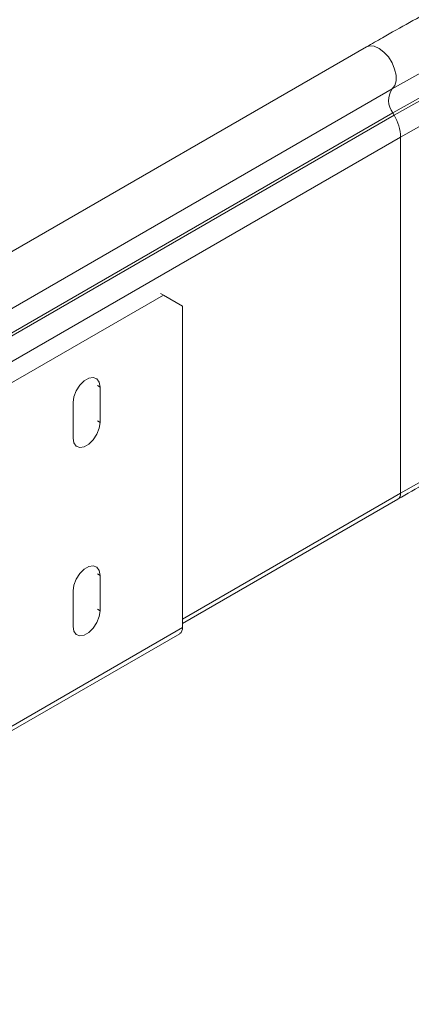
# Model space of a CAD drawing. Header units: millimetres. Extents: x 16 to 6312, y -8659 to -420.
# Tile 9 of 73: x 1123 to 1195, y -7560 to -7379. Entities that reach past the tile are written whole.
import ezdxf

# ---------------------------------------------------------------- set-up
doc = ezdxf.new("R2010")
doc.units = ezdxf.units.MM

msp = doc.modelspace()

# ---------------------------------------------------------------- linework, layer by layer
at = {"color": 7, "linetype": 'Continuous', "lineweight": 15}
for p, q in [((1186.88, -7383.75), (1048.99, -7463.35)), ((1191.63, -7391.5), (1053.74, -7471.1)), ((1191.76, -7395.9), (1053.87, -7475.5)), ((1192, -7396.34), (1054.11, -7475.94)), ((1191.76, -7395.9), (1192, -7396.34)), ((1193.17, -7400.39), (1055.28, -7479.99)), ((1193.17, -7400.39), (1193.17, -7465.99)), ((1149.47, -7429.49), (1148.97, -7429.2)), ((1149.47, -7429.49), (944.41, -7547.87)), ((1153, -7431.53), (1149.47, -7429.49)), ((1153, -7490.73), (1153, -7431.53)), ((1137.8, -7446.43), (1137.8, -7452.96)), ((1132.85, -7455.82), (1132.85, -7449.29)), ((1153, -7489.99), (1192.67, -7467.09)), ((1137.8, -7481.13), (1137.8, -7487.66)), ((1132.85, -7490.52), (1132.85, -7483.99)), ((1153, -7490.73), (940.87, -7613.19)), ((940.35, -7614.33), (1152.49, -7491.87))]:
    msp.add_line(p, q, dxfattribs=at)
at = {"color": 8, "linetype": 'Continuous', "lineweight": 15}
for p, q in [((1137.31, -7446.14), (1137.8, -7446.43)), ((1137.31, -7452.67), (1137.8, -7452.96)), ((1193.17, -7465.99), (1153, -7489.18)), ((1137.31, -7480.85), (1137.8, -7481.13)), ((1137.31, -7487.38), (1137.8, -7487.66))]:
    msp.add_line(p, q, dxfattribs=at)
at = {"color": 8, "linetype": 'Continuous', "lineweight": 15, "flags": 128}
msp.add_lwpolyline([(1186.88, -7383.75), (1187.49, -7383.55), (1188.32, -7383.63), (1189.21, -7384.02), (1190.1, -7384.69), (1190.92, -7385.6), (1191.59, -7386.68), (1192.08, -7387.84), (1192.34, -7388.98), (1192.34, -7390.02), (1192.1, -7390.88), (1191.63, -7391.5)], dxfattribs=at)
at = {"color": 7, "linetype": 'Continuous', "lineweight": 15, "flags": 128}
for points in [[(1202.04, -7385.63), (1191.63, -7391.5)], [(1202.17, -7390.04), (1191.76, -7395.9)], [(1202.4, -7390.48), (1192, -7396.34)], [(1203.54, -7394.54), (1193.17, -7400.39)], [(1132.85, -7449.29), (1133, -7448.22), (1133.43, -7447.11), (1134.09, -7446.1), (1134.9, -7445.29), (1135.75, -7444.79), (1136.56, -7444.67), (1137.22, -7444.93), (1137.65, -7445.54), (1137.8, -7446.43)], [(1137.8, -7452.96), (1137.65, -7454.02), (1137.22, -7455.13), (1136.56, -7456.15), (1135.75, -7456.96), (1134.9, -7457.45), (1134.09, -7457.58), (1133.43, -7457.32), (1133, -7456.71), (1132.85, -7455.82)], [(1203.54, -7460.14), (1193.17, -7465.99)], [(1132.85, -7483.99), (1133, -7482.93), (1133.43, -7481.82), (1134.09, -7480.8), (1134.9, -7479.99), (1135.75, -7479.5), (1136.56, -7479.37), (1137.22, -7479.63), (1137.65, -7480.24), (1137.8, -7481.13)], [(1137.8, -7487.66), (1137.65, -7488.73), (1137.22, -7489.83), (1136.56, -7490.85), (1135.75, -7491.66), (1134.9, -7492.15), (1134.09, -7492.28), (1133.43, -7492.02), (1133, -7491.41), (1132.85, -7490.52)]]:
    msp.add_lwpolyline(points, dxfattribs=at)
at = {"color": 7, "linetype": 'Continuous', "lineweight": 15}
for centre, radius, start, end in [((1194.68, -7393.61), 3.72, 145.2373, 218.045), ((1184.59, -7400.67), 8.59, 1.8773, 30.2825), ((1151.78, -7490.86), 1.23, 305.0133, 6.2988)]:
    msp.add_arc(centre, radius, start, end, dxfattribs=at)
at = {"color": 8, "linetype": 'Continuous', "lineweight": 15}
msp.add_arc((1192.02, -7466.14), 1.15, 304.0461, 7.2569, dxfattribs=at)
at = {"color": 7, "linetype": 'Continuous', "lineweight": 15}
for points, knots in [([(2047.98, -7383.75), (2046.25, -7382.76), (2041.22, -7379.88), (2032.72, -7375.2), (2022.43, -7369.79), (2011.93, -7364.51), (2001.22, -7359.37), (1990.32, -7354.38), (1979.22, -7349.53), (1967.94, -7344.83), (1956.47, -7340.28), (1944.84, -7335.89), (1933.03, -7331.64), (1921.06, -7327.56), (1908.93, -7323.64), (1896.65, -7319.87), (1884.23, -7316.27), (1871.67, -7312.84), (1858.98, -7309.57), (1846.17, -7306.47), (1833.23, -7303.54), (1820.19, -7300.78), (1807.04, -7298.2), (1793.79, -7295.78), (1780.46, -7293.55), (1767.03, -7291.49), (1753.54, -7289.61), (1739.97, -7287.9), (1726.33, -7286.38), (1712.65, -7285.03), (1698.91, -7283.87), (1685.13, -7282.89), (1671.32, -7282.08), (1657.47, -7281.47), (1643.61, -7281.03), (1629.73, -7280.78), (1615.85, -7280.71), (1601.97, -7280.82), (1588.1, -7281.11), (1574.24, -7281.59), (1560.4, -7282.25), (1546.6, -7283.09), (1532.83, -7284.12), (1519.1, -7285.32), (1505.42, -7286.71), (1491.81, -7288.27), (1478.25, -7290.02), (1464.77, -7291.94), (1451.37, -7294.04), (1438.05, -7296.32), (1424.83, -7298.77), (1411.7, -7301.39), (1398.68, -7304.19), (1385.77, -7307.16), (1372.99, -7310.3), (1360.33, -7313.6), (1347.8, -7317.08), (1335.41, -7320.71), (1323.16, -7324.51), (1311.07, -7328.47), (1299.14, -7332.59), (1287.37, -7336.87), (1275.77, -7341.3), (1264.34, -7345.88), (1253.1, -7350.62), (1242.05, -7355.5), (1231.19, -7360.53), (1220.53, -7365.7), (1210.08, -7371.01), (1199.83, -7376.45), (1192.14, -7380.73), (1187.86, -7383.19), (1186.88, -7383.75)], [0, 0, 0, 0, 0.007656, 0.022194, 0.036731, 0.051268, 0.065804, 0.08034, 0.094875, 0.10941, 0.123944, 0.138477, 0.15301, 0.167542, 0.182074, 0.196604, 0.211135, 0.225664, 0.240193, 0.254722, 0.26925, 0.283778, 0.298305, 0.312831, 0.327357, 0.341883, 0.356409, 0.370934, 0.385459, 0.399983, 0.414508, 0.429032, 0.443556, 0.45808, 0.472603, 0.487127, 0.501651, 0.516175, 0.530698, 0.545222, 0.559746, 0.57427, 0.588794, 0.603318, 0.617843, 0.632367, 0.646892, 0.661418, 0.675943, 0.69047, 0.704996, 0.719523, 0.73405, 0.748578, 0.763107, 0.777636, 0.792165, 0.806695, 0.821226, 0.835757, 0.850289, 0.864822, 0.879356, 0.89389, 0.908425, 0.92296, 0.937496, 0.952033, 0.966571, 0.981109, 0.995647, 1, 1, 1, 1]), ([(1192.67, -7467.09), (1194.38, -7466.11), (1199.34, -7463.27), (1207.72, -7458.66), (1217.88, -7453.31), (1228.25, -7448.1), (1238.83, -7443.03), (1249.6, -7438.1), (1260.57, -7433.31), (1271.73, -7428.67), (1283.07, -7424.18), (1294.58, -7419.84), (1306.27, -7415.65), (1318.12, -7411.61), (1330.13, -7407.73), (1342.29, -7404.02), (1354.59, -7400.46), (1367.04, -7397.07), (1379.61, -7393.84), (1392.31, -7390.78), (1405.13, -7387.89), (1418.06, -7385.17), (1431.1, -7382.62), (1444.24, -7380.24), (1457.46, -7378.04), (1470.77, -7376.01), (1484.16, -7374.16), (1497.62, -7372.49), (1511.14, -7370.99), (1524.72, -7369.68), (1538.35, -7368.54), (1552.02, -7367.58), (1565.72, -7366.81), (1579.45, -7366.22), (1593.2, -7365.81), (1606.96, -7365.58), (1620.73, -7365.53), (1634.5, -7365.66), (1648.26, -7365.98), (1662, -7366.48), (1675.72, -7367.16), (1689.4, -7368.02), (1703.05, -7369.06), (1716.66, -7370.28), (1730.21, -7371.69), (1743.7, -7373.27), (1757.13, -7375.03), (1770.48, -7376.96), (1783.75, -7379.07), (1796.94, -7381.36), (1810.03, -7383.82), (1823.01, -7386.45), (1835.89, -7389.26), (1848.66, -7392.23), (1861.3, -7395.37), (1873.81, -7398.68), (1886.19, -7402.15), (1898.42, -7405.78), (1910.51, -7409.57), (1922.45, -7413.53), (1934.22, -7417.64), (1945.82, -7421.9), (1957.26, -7426.31), (1968.51, -7430.88), (1979.58, -7435.59), (1990.45, -7440.45), (2001.13, -7445.45), (2011.61, -7450.58), (2021.88, -7455.86), (2032.1, -7461.35), (2038.78, -7465.15), (2042.19, -7467.09)], [0, 0, 0, 0, 0.00767, 0.022248, 0.036827, 0.051406, 0.065985, 0.080565, 0.095145, 0.109725, 0.124305, 0.138886, 0.153467, 0.168049, 0.182631, 0.197213, 0.211796, 0.226379, 0.240962, 0.255546, 0.270129, 0.284713, 0.299298, 0.313882, 0.328467, 0.343052, 0.357637, 0.372223, 0.386808, 0.401394, 0.41598, 0.430566, 0.445152, 0.459738, 0.474324, 0.48891, 0.503497, 0.518083, 0.532669, 0.547255, 0.561841, 0.576428, 0.591014, 0.605599, 0.620185, 0.634771, 0.649356, 0.663941, 0.678526, 0.693111, 0.707696, 0.72228, 0.736864, 0.751448, 0.766032, 0.780615, 0.795198, 0.809781, 0.824363, 0.838945, 0.853526, 0.868107, 0.882688, 0.897269, 0.911849, 0.926428, 0.941008, 0.955587, 0.970165, 0.984743, 1, 1, 1, 1])]:
    msp.add_open_spline(points, degree=3, knots=knots, dxfattribs=at)

doc.saveas('drawing.dxf')
